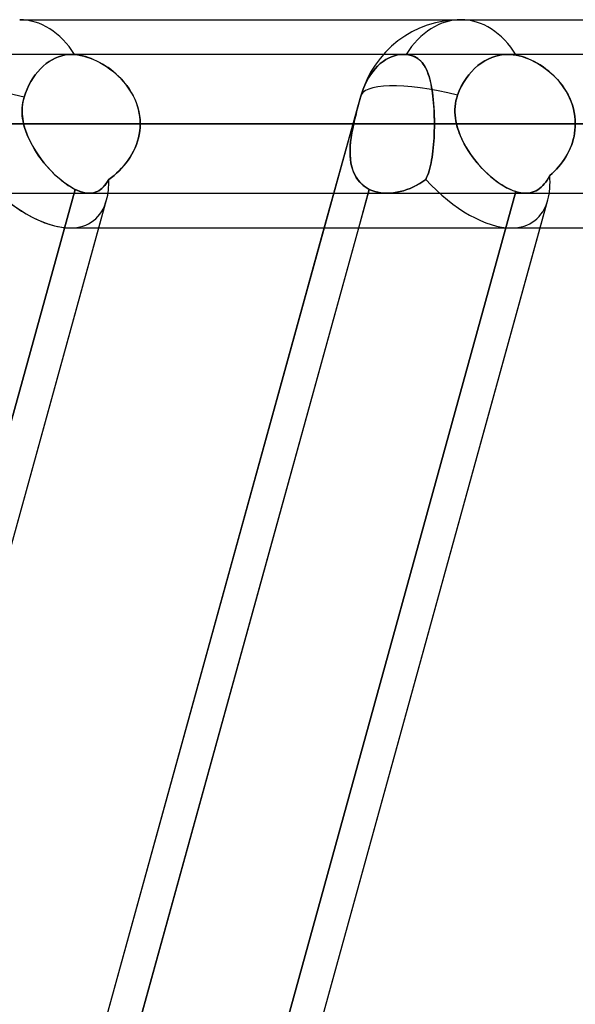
# Model space of a CAD drawing. Header units: millimetres. Extents: x -156 to 156, y -52 to 132.
# Tile 55 of 79: x 36 to 40, y 57 to 64. Entities that reach past the tile are written whole.
import ezdxf

# ---------------------------------------------------------------- set-up
doc = ezdxf.new("R2010")
doc.units = ezdxf.units.MM
doc.layers.add('MAIN-1', color=7, linetype='Continuous')

msp = doc.modelspace()

# ---------------------------------------------------------------- linework, layer by layer
at = {"layer": 'MAIN-1'}
for p, q in [((36.0271, 64), (69.1197, 64)), ((36.0271, 64), (69.1197, 64)), ((39.2091, 64), (69.1197, 64)), ((39.2091, 64), (72.3017, 64)), ((68.6965, 63.75), (-68.6965, 63.75)), ((68.6965, 63.75), (-68.6965, 63.75)), ((63.1787, 63.75), (-63.1787, 63.75)), ((63.1787, 63.75), (-63.1787, 63.75)), ((57.6605, 63.75), (-57.6605, 63.75)), ((57.6605, 63.75), (-57.6605, 63.75)), ((52.1417, 63.75), (-52.1417, 63.75)), ((52.1417, 63.75), (-52.1417, 63.75)), ((46.6221, 63.75), (-46.6221, 63.75)), ((46.6221, 63.75), (-46.6221, 63.75)), ((41.1015, 63.75), (-41.1015, 63.75)), ((41.1015, 63.75), (-41.1015, 63.75)), ((36.2177, 63.6836), (36.2393, 63.699)), ((36.2393, 63.699), (36.2177, 63.6836)), ((36.2393, 63.699), (36.2608, 63.712)), ((36.2608, 63.712), (36.2393, 63.699)), ((36.2608, 63.712), (36.2829, 63.7232)), ((36.2829, 63.7232), (36.2608, 63.712)), ((36.2829, 63.7232), (36.3063, 63.7328)), ((36.3063, 63.7328), (36.2829, 63.7232)), ((36.3063, 63.7328), (36.3306, 63.7404)), ((36.3306, 63.7404), (36.3063, 63.7328)), ((36.3306, 63.7404), (36.3552, 63.7458)), ((36.3552, 63.7458), (36.3306, 63.7404)), ((36.3552, 63.7458), (36.3795, 63.749)), ((36.3795, 63.749), (36.3552, 63.7458)), ((36.3795, 63.749), (36.403, 63.75)), ((36.403, 63.75), (36.3795, 63.749)), ((38.7952, 63.75), (36.4029, 63.75)), ((38.7952, 63.75), (36.4029, 63.75)), ((36.403, 63.75), (36.4063, 63.75)), ((36.4063, 63.75), (36.403, 63.75)), ((36.4063, 63.75), (36.4095, 63.7499)), ((36.4095, 63.7499), (36.4063, 63.75)), ((36.4095, 63.7499), (36.4128, 63.7498)), ((36.4128, 63.7498), (36.4095, 63.7499)), ((36.4128, 63.7498), (36.4161, 63.7497)), ((36.4161, 63.7497), (36.4128, 63.7498)), ((36.4161, 63.7497), (36.4195, 63.7495)), ((36.4195, 63.7495), (36.4161, 63.7497)), ((36.4195, 63.7495), (36.4228, 63.7493)), ((36.4228, 63.7493), (36.4195, 63.7495)), ((36.4228, 63.7493), (36.444, 63.747)), ((36.4414, 63.7474), (36.4228, 63.7493)), ((36.4607, 63.7442), (36.4414, 63.7474)), ((36.444, 63.747), (36.4661, 63.7432)), ((36.4806, 63.7399), (36.4607, 63.7442)), ((36.4661, 63.7432), (36.4887, 63.7378)), ((36.5007, 63.7345), (36.4806, 63.7399)), ((36.4887, 63.7378), (36.5118, 63.7311)), ((36.5212, 63.7279), (36.5007, 63.7345)), ((36.5118, 63.7311), (36.535, 63.7229)), ((36.5417, 63.7204), (36.5212, 63.7279)), ((36.535, 63.7229), (36.5585, 63.7134)), ((36.5624, 63.7118), (36.5417, 63.7204)), ((36.5585, 63.7134), (36.582, 63.7027)), ((36.583, 63.7022), (36.5624, 63.7118)), ((36.582, 63.7027), (36.6055, 63.6906)), ((36.6035, 63.6917), (36.583, 63.7022)), ((38.6471, 63.699), (38.6276, 63.6836)), ((38.6276, 63.6836), (38.6471, 63.699)), ((38.6665, 63.7121), (38.6471, 63.699)), ((38.6471, 63.699), (38.6665, 63.7121)), ((38.6865, 63.7232), (38.6665, 63.7121)), ((38.6665, 63.7121), (38.6865, 63.7232)), ((38.7077, 63.7328), (38.6865, 63.7232)), ((38.6865, 63.7232), (38.7077, 63.7328)), ((38.7297, 63.7405), (38.7077, 63.7328)), ((38.7077, 63.7328), (38.7297, 63.7405)), ((38.752, 63.7458), (38.7297, 63.7405)), ((38.7297, 63.7405), (38.752, 63.7458)), ((38.774, 63.749), (38.752, 63.7458)), ((38.752, 63.7458), (38.774, 63.749)), ((38.7954, 63.75), (38.774, 63.749)), ((38.774, 63.749), (38.7954, 63.75)), ((38.7983, 63.75), (38.7954, 63.75)), ((38.7954, 63.75), (38.7983, 63.75)), ((38.8013, 63.7499), (38.7983, 63.75)), ((38.7983, 63.75), (38.8013, 63.7499)), ((38.8043, 63.7498), (38.8013, 63.7499)), ((38.8013, 63.7499), (38.8043, 63.7498)), ((38.8073, 63.7497), (38.8043, 63.7498)), ((38.8043, 63.7498), (38.8073, 63.7497)), ((38.8103, 63.7495), (38.8073, 63.7497)), ((38.8073, 63.7497), (38.8103, 63.7495)), ((38.8133, 63.7493), (38.8103, 63.7495)), ((38.8103, 63.7495), (38.8133, 63.7493)), ((38.8295, 63.7474), (38.8133, 63.7493)), ((38.8133, 63.7493), (38.8317, 63.747)), ((38.8449, 63.7442), (38.8295, 63.7474)), ((38.8317, 63.747), (38.849, 63.7432)), ((38.8594, 63.7399), (38.8449, 63.7442)), ((38.849, 63.7432), (38.8651, 63.7378)), ((38.873, 63.7345), (38.8594, 63.7399)), ((38.8651, 63.7378), (38.88, 63.7311)), ((38.8857, 63.7279), (38.873, 63.7345)), ((38.88, 63.7311), (38.8938, 63.7229)), ((38.8975, 63.7204), (38.8857, 63.7279)), ((38.8938, 63.7229), (38.9065, 63.7134)), ((38.9085, 63.7118), (38.8975, 63.7204)), ((38.9065, 63.7134), (38.9183, 63.7027)), ((38.9188, 63.7022), (38.9085, 63.7118)), ((38.9183, 63.7027), (38.9292, 63.6906)), ((38.9283, 63.6917), (38.9188, 63.7022)), ((39.3555, 63.6875), (39.3807, 63.7035)), ((39.3807, 63.7035), (39.3555, 63.6875)), ((39.3807, 63.7035), (39.4056, 63.7168)), ((39.4056, 63.7168), (39.3807, 63.7035)), ((39.4056, 63.7168), (39.432, 63.7281)), ((39.432, 63.7281), (39.4056, 63.7168)), ((39.432, 63.7281), (39.4598, 63.7374)), ((39.4598, 63.7374), (39.432, 63.7281)), ((39.4598, 63.7374), (39.4883, 63.7442)), ((39.4883, 63.7442), (39.4598, 63.7374)), ((39.4883, 63.7442), (39.5167, 63.7484)), ((39.5167, 63.7484), (39.4883, 63.7442)), ((39.5167, 63.7484), (39.5442, 63.75)), ((39.5442, 63.75), (39.5167, 63.7484)), ((39.5442, 63.75), (39.5545, 63.7499)), ((39.5545, 63.7499), (39.5442, 63.75)), ((53.2, 63.75), (39.5486, 63.75)), ((53.2, 63.75), (39.5486, 63.75)), ((39.5545, 63.7499), (39.5648, 63.7496)), ((39.5648, 63.7496), (39.5545, 63.7499)), ((39.5648, 63.7496), (39.5754, 63.7489)), ((39.5754, 63.7488), (39.5648, 63.7496)), ((39.5754, 63.7489), (39.5861, 63.7478)), ((39.5861, 63.7477), (39.5754, 63.7488)), ((39.5861, 63.7478), (39.597, 63.7463)), ((39.597, 63.7463), (39.5861, 63.7477)), ((39.597, 63.7463), (39.6078, 63.7444)), ((39.6078, 63.7444), (39.597, 63.7463)), ((39.6078, 63.7444), (39.6293, 63.7397)), ((39.6287, 63.7399), (39.6078, 63.7444)), ((39.65, 63.734), (39.6287, 63.7399)), ((39.6293, 63.7397), (39.6511, 63.7337)), ((39.6715, 63.7269), (39.65, 63.734)), ((39.6511, 63.7337), (39.6732, 63.7263)), ((39.6932, 63.7186), (39.6715, 63.7269)), ((39.6732, 63.7263), (39.6955, 63.7176)), ((39.7149, 63.7091), (39.6932, 63.7186)), ((39.6955, 63.7176), (39.7179, 63.7077)), ((39.7366, 63.6985), (39.7149, 63.7091)), ((39.7179, 63.7077), (39.7402, 63.6966)), ((39.7582, 63.6867), (39.7366, 63.6985)), ((36.1572, 63.6254), (36.1761, 63.6463)), ((36.1761, 63.6463), (36.1572, 63.6254)), ((36.1761, 63.6463), (36.1964, 63.6659)), ((36.1964, 63.6659), (36.1761, 63.6463)), ((36.1964, 63.6659), (36.2177, 63.6836)), ((36.2177, 63.6836), (36.1964, 63.6659)), ((36.6238, 63.6803), (36.6035, 63.6917)), ((36.6055, 63.6906), (36.6289, 63.6773)), ((36.6441, 63.6679), (36.6238, 63.6803)), ((36.6289, 63.6773), (36.6522, 63.6626)), ((36.6641, 63.6545), (36.6441, 63.6679)), ((36.6522, 63.6626), (36.6752, 63.6466)), ((36.6839, 63.6402), (36.6641, 63.6545)), ((36.6752, 63.6466), (36.6978, 63.6294)), ((36.7034, 63.6249), (36.6839, 63.6402)), ((36.6978, 63.6294), (36.7198, 63.611)), ((38.5901, 63.6464), (38.573, 63.6254)), ((38.573, 63.6254), (38.5901, 63.6464)), ((38.6084, 63.6659), (38.5901, 63.6464)), ((38.5901, 63.6464), (38.6084, 63.6659)), ((38.6276, 63.6836), (38.6084, 63.6659)), ((38.6084, 63.6659), (38.6276, 63.6836)), ((38.9371, 63.6803), (38.9283, 63.6917)), ((38.9292, 63.6906), (38.9392, 63.6773)), ((38.9453, 63.6679), (38.9371, 63.6803)), ((38.9392, 63.6773), (38.9485, 63.6626)), ((38.953, 63.6545), (38.9453, 63.6679)), ((38.9485, 63.6626), (38.957, 63.6466)), ((38.9601, 63.6402), (38.953, 63.6545)), ((38.957, 63.6466), (38.9649, 63.6294)), ((38.9668, 63.6249), (38.9601, 63.6402)), ((38.9649, 63.6294), (38.9721, 63.611)), ((39.2849, 63.6253), (39.307, 63.648)), ((39.307, 63.648), (39.2849, 63.6253)), ((39.307, 63.648), (39.3307, 63.6689)), ((39.3307, 63.6689), (39.307, 63.648)), ((39.3307, 63.6689), (39.3555, 63.6875)), ((39.3555, 63.6875), (39.3307, 63.6689)), ((39.7402, 63.6966), (39.7624, 63.6843)), ((39.7797, 63.6739), (39.7582, 63.6867)), ((39.7624, 63.6843), (39.7843, 63.6709)), ((39.801, 63.6598), (39.7797, 63.6739)), ((39.7843, 63.6709), (39.8058, 63.6565)), ((39.822, 63.6447), (39.801, 63.6598)), ((39.8058, 63.6565), (39.8269, 63.6409)), ((39.8426, 63.6284), (39.822, 63.6447)), ((39.8269, 63.6409), (39.8474, 63.6243)), ((39.8627, 63.611), (39.8426, 63.6284)), ((36.1081, 63.5552), (36.1237, 63.5806)), ((36.1237, 63.5806), (36.1081, 63.5552)), ((36.1237, 63.5806), (36.1399, 63.6037)), ((36.1399, 63.6037), (36.1237, 63.5806)), ((36.1399, 63.6037), (36.1572, 63.6254)), ((36.1572, 63.6254), (36.1399, 63.6037)), ((36.7224, 63.6087), (36.7034, 63.6249)), ((36.7198, 63.611), (36.7411, 63.5913)), ((36.7408, 63.5916), (36.7224, 63.6087)), ((36.7587, 63.5736), (36.7408, 63.5916)), ((36.7411, 63.5913), (36.7616, 63.5705)), ((36.7759, 63.5546), (36.7587, 63.5736)), ((36.7616, 63.5705), (36.781, 63.5486)), ((38.5288, 63.5552), (38.5156, 63.528)), ((38.5156, 63.528), (38.5288, 63.5552)), ((38.5429, 63.5806), (38.5288, 63.5552)), ((38.5288, 63.5552), (38.5429, 63.5806)), ((38.5574, 63.6037), (38.5429, 63.5806)), ((38.5429, 63.5806), (38.5574, 63.6037)), ((38.573, 63.6254), (38.5574, 63.6037)), ((38.5574, 63.6037), (38.573, 63.6254)), ((38.9729, 63.6087), (38.9668, 63.6249)), ((38.9721, 63.611), (38.9787, 63.5913)), ((38.9786, 63.5916), (38.9729, 63.6087)), ((38.9838, 63.5736), (38.9786, 63.5916)), ((38.9787, 63.5913), (38.9847, 63.5705)), ((38.9887, 63.5546), (38.9838, 63.5736)), ((38.9847, 63.5705), (38.9901, 63.5486)), ((39.2283, 63.5485), (39.2462, 63.5765)), ((39.2462, 63.5765), (39.2283, 63.5485)), ((39.2462, 63.5765), (39.2649, 63.6019)), ((39.2649, 63.6019), (39.2462, 63.5765)), ((39.2649, 63.6019), (39.2849, 63.6253)), ((39.2849, 63.6253), (39.2649, 63.6019)), ((39.8474, 63.6243), (39.8673, 63.6068)), ((39.8822, 63.5925), (39.8627, 63.611)), ((39.8673, 63.6068), (39.8864, 63.5883)), ((39.901, 63.573), (39.8822, 63.5925)), ((39.8864, 63.5883), (39.9048, 63.5689)), ((39.919, 63.5524), (39.901, 63.573)), ((39.9048, 63.5689), (39.9222, 63.5485)), ((36.0686, 63.4703), (36.0802, 63.4994)), ((36.0802, 63.4994), (36.0686, 63.4703)), ((36.0802, 63.4994), (36.0934, 63.5279)), ((36.0934, 63.5279), (36.0802, 63.4994)), ((36.0934, 63.5279), (36.1081, 63.5552)), ((36.1081, 63.5552), (36.0934, 63.5279)), ((36.7922, 63.5349), (36.7759, 63.5546)), ((36.781, 63.5486), (36.7994, 63.5256)), ((36.8077, 63.5144), (36.7922, 63.5349)), ((36.7994, 63.5256), (36.8165, 63.5016)), ((36.8221, 63.4931), (36.8077, 63.5144)), ((36.8165, 63.5016), (36.8322, 63.4766)), ((36.8355, 63.4711), (36.8221, 63.4931)), ((38.5038, 63.4994), (38.4934, 63.4703)), ((38.4934, 63.4703), (38.5038, 63.4994)), ((38.5156, 63.528), (38.5038, 63.4994)), ((38.5038, 63.4994), (38.5156, 63.528)), ((38.9931, 63.5349), (38.9887, 63.5546)), ((38.9901, 63.5486), (38.995, 63.5256)), ((38.9971, 63.5144), (38.9931, 63.5349)), ((38.995, 63.5256), (38.9993, 63.5016)), ((39.0007, 63.4931), (38.9971, 63.5144)), ((38.9993, 63.5016), (39.0032, 63.4766)), ((39.0039, 63.4711), (39.0007, 63.4931)), ((39.1846, 63.4559), (39.1971, 63.4874)), ((39.1971, 63.4874), (39.1846, 63.4559)), ((39.1971, 63.4874), (39.2117, 63.5186)), ((39.2117, 63.5186), (39.1971, 63.4874)), ((39.2117, 63.5186), (39.2283, 63.5485)), ((39.2283, 63.5485), (39.2117, 63.5186)), ((39.936, 63.531), (39.919, 63.5524)), ((39.9222, 63.5485), (39.9387, 63.5273)), ((39.9519, 63.5086), (39.936, 63.531)), ((39.9387, 63.5273), (39.9541, 63.5052)), ((39.9666, 63.4855), (39.9519, 63.5086)), ((39.9541, 63.5052), (39.9684, 63.4824)), ((39.9801, 63.4615), (39.9666, 63.4855)), ((27.976, 25.3988), (38.4861, 63.4497)), ((36.0497, 63.4039), (36.0537, 63.4227)), ((36.0541, 63.4246), (36.0503, 63.4075)), ((36.0537, 63.4227), (36.0588, 63.4413)), ((36.0588, 63.4413), (36.0541, 63.4246)), ((36.0588, 63.4413), (36.0686, 63.4703)), ((36.0686, 63.4703), (36.0588, 63.4413)), ((36.8322, 63.4766), (36.8465, 63.4507)), ((36.8477, 63.4484), (36.8355, 63.4711)), ((36.8465, 63.4507), (36.8592, 63.4238)), ((36.8587, 63.4251), (36.8477, 63.4484)), ((36.8684, 63.4011), (36.8587, 63.4251)), ((36.8592, 63.4238), (36.8702, 63.3962)), ((38.2238, 62.5), (38.4861, 63.4497)), ((38.4743, 63.4039), (38.4794, 63.4227)), ((38.4799, 63.4246), (38.4753, 63.4075)), ((38.4794, 63.4227), (38.4846, 63.4413)), ((38.4846, 63.4413), (38.4799, 63.4246)), ((38.4934, 63.4703), (38.4846, 63.4413)), ((38.4846, 63.4413), (38.4934, 63.4703)), ((39.0032, 63.4766), (39.0065, 63.4507)), ((39.0068, 63.4484), (39.0039, 63.4711)), ((39.0065, 63.4507), (39.0094, 63.4238)), ((39.0093, 63.4251), (39.0068, 63.4484)), ((39.0115, 63.4011), (39.0093, 63.4251)), ((39.0094, 63.4238), (39.0119, 63.3962)), ((39.173, 63.416), (39.169, 63.3954)), ((39.169, 63.3952), (39.1729, 63.4157)), ((39.1729, 63.4157), (39.1781, 63.4359)), ((39.1781, 63.4361), (39.173, 63.416)), ((39.1781, 63.4359), (39.1846, 63.4559)), ((39.1846, 63.4559), (39.1781, 63.4361)), ((39.9684, 63.4824), (39.9815, 63.4587)), ((39.9922, 63.4368), (39.9801, 63.4615)), ((39.9815, 63.4587), (39.9934, 63.4343)), ((40.003, 63.4114), (39.9922, 63.4368)), ((39.9934, 63.4343), (40.0038, 63.4093)), ((36.0442, 63.3464), (36.045, 63.3657)), ((36.0446, 63.327), (36.0442, 63.3464)), ((36.0444, 63.3551), (36.0443, 63.3375)), ((36.0455, 63.3726), (36.0444, 63.3551)), ((36.045, 63.3657), (36.0468, 63.3849)), ((36.0474, 63.3901), (36.0455, 63.3726)), ((36.0468, 63.3849), (36.0497, 63.4039)), ((36.0503, 63.4075), (36.0474, 63.3901)), ((36.8768, 63.3767), (36.8684, 63.4011)), ((36.8702, 63.3962), (36.8794, 63.3679)), ((36.8837, 63.3519), (36.8768, 63.3767)), ((36.8794, 63.3679), (36.8867, 63.3389)), ((36.8891, 63.3268), (36.8837, 63.3519)), ((38.454, 63.327), (38.459, 63.3464)), ((38.4612, 63.3551), (38.4566, 63.3375)), ((38.459, 63.3464), (38.464, 63.3657)), ((38.4659, 63.3726), (38.4612, 63.3551)), ((38.464, 63.3657), (38.4691, 63.3849)), ((38.4706, 63.3901), (38.4659, 63.3726)), ((38.4691, 63.3849), (38.4743, 63.4039)), ((38.4753, 63.4075), (38.4706, 63.3901)), ((39.0133, 63.3767), (39.0115, 63.4011)), ((39.0119, 63.3962), (39.0139, 63.3679)), ((39.0148, 63.3519), (39.0133, 63.3767)), ((39.0139, 63.3679), (39.0155, 63.3389)), ((39.016, 63.3268), (39.0148, 63.3519)), ((39.1651, 63.333), (39.1652, 63.3539)), ((39.1652, 63.3538), (39.1651, 63.3329)), ((39.1652, 63.3539), (39.1665, 63.3746)), ((39.1665, 63.3746), (39.1652, 63.3538)), ((39.169, 63.3954), (39.1665, 63.3746)), ((39.1665, 63.3746), (39.169, 63.3952)), ((40.0122, 63.3854), (40.003, 63.4114)), ((40.0038, 63.4093), (40.0127, 63.3837)), ((40.0198, 63.3589), (40.0122, 63.3854)), ((40.0127, 63.3837), (40.0202, 63.3576)), ((40.0258, 63.3321), (40.0198, 63.3589)), ((40.0202, 63.3576), (40.026, 63.331)), ((36.0443, 63.3375), (36.045, 63.32)), ((36.0459, 63.3077), (36.0446, 63.327)), ((36.045, 63.32), (36.0465, 63.3024)), ((36.0483, 63.2884), (36.0459, 63.3077)), ((36.0465, 63.3024), (36.0488, 63.2849)), ((36.0515, 63.2691), (36.0483, 63.2884)), ((36.0488, 63.2849), (36.0518, 63.2674)), ((36.8867, 63.3389), (36.8919, 63.3095)), ((36.893, 63.3014), (36.8891, 63.3268)), ((36.8919, 63.3095), (36.8951, 63.2799)), ((36.8954, 63.2758), (36.893, 63.3014)), ((36.8951, 63.2799), (36.8962, 63.25)), ((36.8962, 63.25), (36.8954, 63.2758)), ((38.4435, 63.2849), (38.4394, 63.2674)), ((38.4398, 63.2691), (38.4444, 63.2884)), ((38.4478, 63.3024), (38.4435, 63.2849)), ((38.4444, 63.2884), (38.4491, 63.3077)), ((38.4522, 63.32), (38.4478, 63.3024)), ((38.4491, 63.3077), (38.454, 63.327)), ((38.4566, 63.3375), (38.4522, 63.32)), ((39.0155, 63.3389), (39.0166, 63.3095)), ((39.0168, 63.3014), (39.016, 63.3268)), ((39.0166, 63.3095), (39.0173, 63.2799)), ((39.0173, 63.2758), (39.0168, 63.3014)), ((39.0173, 63.2799), (39.0175, 63.25)), ((39.0175, 63.25), (39.0173, 63.2758)), ((39.1662, 63.3121), (39.1651, 63.333)), ((39.1651, 63.3329), (39.1662, 63.3121)), ((39.1685, 63.2913), (39.1662, 63.3121)), ((39.1662, 63.3121), (39.1685, 63.2913)), ((39.1719, 63.2706), (39.1685, 63.2913)), ((39.1685, 63.2913), (39.1718, 63.2706)), ((40.0302, 63.305), (40.0258, 63.3321)), ((40.026, 63.331), (40.0303, 63.3042)), ((40.0328, 63.2776), (40.0302, 63.305)), ((40.0303, 63.3042), (40.0328, 63.2772)), ((40.0337, 63.25), (40.0328, 63.2776)), ((40.0328, 63.2772), (40.0337, 63.25)), ((-69.0087, 63.25), (69.0087, 63.25)), ((69.0087, 63.25), (-69.0087, 63.25)), ((68.2038, 63.25), (-68.2038, 63.25)), ((-68.2038, 63.25), (68.2038, 63.25)), ((-63.3931, 63.25), (63.3931, 63.25)), ((63.3931, 63.25), (-63.3931, 63.25)), ((62.6857, 63.25), (-62.6857, 63.25)), ((-62.6857, 63.25), (62.6857, 63.25)), ((-57.8746, 63.25), (57.8746, 63.25)), ((57.8746, 63.25), (-57.8746, 63.25)), ((57.167, 63.25), (-57.167, 63.25)), ((-57.167, 63.25), (57.167, 63.25)), ((-52.3553, 63.25), (52.3553, 63.25)), ((52.3553, 63.25), (-52.3553, 63.25)), ((51.6477, 63.25), (-51.6477, 63.25)), ((-51.6477, 63.25), (51.6477, 63.25)), ((-46.8352, 63.25), (46.8352, 63.25)), ((46.8352, 63.25), (-46.8352, 63.25)), ((46.1275, 63.25), (-46.1275, 63.25)), ((-46.1275, 63.25), (46.1275, 63.25)), ((-41.314, 63.25), (41.314, 63.25)), ((41.314, 63.25), (-41.314, 63.25)), ((40.606, 63.25), (-40.606, 63.25)), ((-40.606, 63.25), (40.606, 63.25)), ((40.606, 63.25), (35.791, 63.25)), ((35.791, 63.25), (40.606, 63.25)), ((36.0556, 63.25), (36.0515, 63.2691)), ((36.0518, 63.2674), (36.0556, 63.25)), ((38.4355, 63.25), (36.0556, 63.25)), ((36.0556, 63.25), (38.4355, 63.25)), ((36.0556, 63.25), (36.0646, 63.217)), ((36.0627, 63.2232), (36.0556, 63.25)), ((36.0713, 63.1967), (36.0627, 63.2232)), ((36.0646, 63.217), (36.0759, 63.1841)), ((36.893, 63.199), (36.8954, 63.2244)), ((36.8954, 63.2245), (36.8931, 63.1992)), ((36.8962, 63.25), (36.8954, 63.2245)), ((36.8954, 63.2244), (36.8962, 63.25)), ((36.8962, 63.25), (39.0175, 63.25)), ((39.0175, 63.25), (36.8962, 63.25)), ((36.8962, 63.25), (41.7061, 63.25)), ((41.7061, 63.25), (36.8962, 63.25)), ((38.4285, 63.217), (38.4224, 63.1841)), ((38.4246, 63.1967), (38.4298, 63.2232)), ((38.4355, 63.25), (38.4285, 63.217)), ((38.4298, 63.2232), (38.4355, 63.25)), ((38.4355, 63.25), (38.4398, 63.2691)), ((38.4394, 63.2674), (38.4355, 63.25)), ((39.0173, 63.2245), (39.0168, 63.1992)), ((39.0168, 63.199), (39.0173, 63.2244)), ((39.0173, 63.2244), (39.0175, 63.25)), ((39.0175, 63.25), (39.0173, 63.2245)), ((43.8275, 63.25), (39.0175, 63.25)), ((39.0175, 63.25), (43.8275, 63.25)), ((39.1718, 63.2706), (39.1762, 63.25)), ((39.1762, 63.25), (39.1719, 63.2706)), ((52.7, 63.25), (39.1762, 63.25)), ((39.1762, 63.25), (52.7, 63.25)), ((39.1762, 63.25), (39.1837, 63.2219)), ((39.1827, 63.2253), (39.1762, 63.25)), ((39.1905, 63.2008), (39.1827, 63.2253)), ((39.1837, 63.2219), (39.1929, 63.1939)), ((39.1995, 63.1767), (39.1905, 63.2008)), ((40.0313, 63.2046), (40.0283, 63.1821)), ((40.0283, 63.182), (40.0313, 63.2046)), ((40.0331, 63.2272), (40.0313, 63.2046)), ((40.0313, 63.2046), (40.0331, 63.2272)), ((40.0337, 63.25), (40.0331, 63.2272)), ((40.0331, 63.2272), (40.0337, 63.25)), ((36.0812, 63.1706), (36.0713, 63.1967)), ((36.0759, 63.1841), (36.0894, 63.1514)), ((36.0924, 63.1447), (36.0812, 63.1706)), ((36.0894, 63.1514), (36.1048, 63.1191)), ((36.1049, 63.1189), (36.0924, 63.1447)), ((36.877, 63.124), (36.8838, 63.1487)), ((36.884, 63.1493), (36.8773, 63.1249)), ((36.8838, 63.1487), (36.8892, 63.1737)), ((36.8893, 63.1741), (36.884, 63.1493)), ((36.8892, 63.1737), (36.893, 63.199)), ((36.8931, 63.1992), (36.8893, 63.1741)), ((38.4172, 63.1514), (38.4132, 63.1191)), ((38.4132, 63.1189), (38.4163, 63.1447)), ((38.4163, 63.1447), (38.4201, 63.1706)), ((38.4224, 63.1841), (38.4172, 63.1514)), ((38.4201, 63.1706), (38.4246, 63.1967)), ((39.0134, 63.124), (39.0149, 63.1487)), ((39.0149, 63.1493), (39.0135, 63.1249)), ((39.016, 63.1741), (39.0149, 63.1493)), ((39.0149, 63.1487), (39.016, 63.1737)), ((39.0168, 63.1992), (39.016, 63.1741)), ((39.016, 63.1737), (39.0168, 63.199)), ((39.1929, 63.1939), (39.2038, 63.1661)), ((39.2095, 63.1529), (39.1995, 63.1767)), ((39.2038, 63.1661), (39.2162, 63.1384)), ((39.2206, 63.1291), (39.2095, 63.1529)), ((39.2162, 63.1384), (39.2299, 63.111)), ((40.019, 63.1378), (40.0126, 63.116)), ((40.0126, 63.1157), (40.0189, 63.1375)), ((40.0189, 63.1375), (40.0242, 63.1597)), ((40.0242, 63.1598), (40.019, 63.1378)), ((40.0283, 63.1821), (40.0242, 63.1598)), ((40.0242, 63.1597), (40.0283, 63.182)), ((36.1048, 63.1191), (36.122, 63.0872)), ((36.1185, 63.0932), (36.1049, 63.1189)), ((36.1333, 63.0678), (36.1185, 63.0932)), ((36.122, 63.0872), (36.1407, 63.0559)), ((36.1491, 63.0427), (36.1333, 63.0678)), ((36.8485, 63.0532), (36.8593, 63.0763)), ((36.8596, 63.077), (36.8489, 63.0539)), ((36.8593, 63.0763), (36.8688, 63.0999)), ((36.8691, 63.1007), (36.8596, 63.077)), ((36.8688, 63.0999), (36.877, 63.124)), ((36.8773, 63.1249), (36.8691, 63.1007)), ((38.4105, 63.0872), (38.4093, 63.0559)), ((38.4093, 63.0427), (38.4096, 63.0678)), ((38.4096, 63.0678), (38.4109, 63.0932)), ((38.4132, 63.1191), (38.4105, 63.0872)), ((38.4109, 63.0932), (38.4132, 63.1189)), ((39.007, 63.0532), (39.0095, 63.0763)), ((39.0095, 63.077), (39.0071, 63.0539)), ((39.0117, 63.1007), (39.0095, 63.077)), ((39.0095, 63.0763), (39.0116, 63.0999)), ((39.0116, 63.0999), (39.0134, 63.124)), ((39.0135, 63.1249), (39.0117, 63.1007)), ((39.2329, 63.1055), (39.2206, 63.1291)), ((39.2299, 63.111), (39.245, 63.0839)), ((39.2461, 63.082), (39.2329, 63.1055)), ((39.245, 63.0839), (39.2613, 63.0573)), ((39.2603, 63.0588), (39.2461, 63.082)), ((39.2755, 63.0358), (39.2603, 63.0588)), ((39.9872, 63.0525), (39.9967, 63.0732)), ((39.9967, 63.0733), (39.9873, 63.0527)), ((40.0052, 63.0945), (39.9967, 63.0733)), ((39.9967, 63.0732), (40.0051, 63.0943)), ((40.0051, 63.0943), (40.0126, 63.1157)), ((40.0126, 63.116), (40.0052, 63.0945)), ((36.1407, 63.0559), (36.1608, 63.0253)), ((36.1659, 63.018), (36.1491, 63.0427)), ((36.1608, 63.0253), (36.1821, 62.9956)), ((36.1836, 62.9937), (36.1659, 63.018)), ((36.1821, 62.9956), (36.2045, 62.967)), ((36.2021, 62.97), (36.1836, 62.9937)), ((36.7944, 62.9678), (36.8094, 62.9881)), ((36.8097, 62.9886), (36.7946, 62.9682)), ((36.8094, 62.9881), (36.8235, 63.0091)), ((36.8238, 63.0097), (36.8097, 62.9886)), ((36.8235, 63.0091), (36.8365, 63.0308)), ((36.8369, 63.0314), (36.8238, 63.0097)), ((36.8365, 63.0308), (36.8485, 63.0532)), ((36.8489, 63.0539), (36.8369, 63.0314)), ((38.4093, 63.0559), (38.4098, 63.0253)), ((38.4101, 63.018), (38.4093, 63.0427)), ((38.4098, 63.0253), (38.4119, 62.9956)), ((38.4121, 62.9937), (38.4101, 63.018)), ((38.4119, 62.9956), (38.416, 62.9669)), ((38.4154, 62.97), (38.4121, 62.9937)), ((38.9936, 62.9678), (38.9975, 62.9881)), ((38.9976, 62.9886), (38.9937, 62.9682)), ((38.9975, 62.9881), (39.001, 63.0091)), ((39.0011, 63.0097), (38.9976, 62.9886)), ((39.001, 63.0091), (39.0042, 63.0308)), ((39.0043, 63.0314), (39.0011, 63.0097)), ((39.0042, 63.0308), (39.007, 63.0532)), ((39.0071, 63.0539), (39.0043, 63.0314)), ((39.2613, 63.0573), (39.2787, 63.0312)), ((39.2915, 63.0132), (39.2755, 63.0358)), ((39.2787, 63.0312), (39.2971, 63.0056)), ((39.3083, 62.9909), (39.2915, 63.0132)), ((39.2971, 63.0056), (39.3163, 62.9808)), ((39.3259, 62.9692), (39.3083, 62.9909)), ((39.9534, 62.9937), (39.9405, 62.9752)), ((39.9405, 62.9752), (39.9534, 62.9937)), ((39.9656, 63.0128), (39.9534, 62.9937)), ((39.9534, 62.9937), (39.9655, 63.0128)), ((39.9655, 63.0128), (39.9768, 63.0324)), ((39.9769, 63.0325), (39.9656, 63.0128)), ((39.9768, 63.0324), (39.9872, 63.0525)), ((39.9873, 63.0527), (39.9769, 63.0325)), ((36.2212, 62.947), (36.2021, 62.97)), ((36.2045, 62.967), (36.2278, 62.9394)), ((36.2408, 62.9249), (36.2212, 62.947)), ((36.2278, 62.9394), (36.2519, 62.913)), ((36.2609, 62.9037), (36.2408, 62.9249)), ((36.7618, 62.9297), (36.7443, 62.9117)), ((36.7443, 62.9117), (36.7617, 62.9296)), ((36.7617, 62.9296), (36.7785, 62.9483)), ((36.7786, 62.9485), (36.7618, 62.9297)), ((36.7785, 62.9483), (36.7944, 62.9678)), ((36.7946, 62.9682), (36.7786, 62.9485)), ((38.4201, 62.947), (38.4154, 62.97)), ((38.416, 62.9669), (38.422, 62.9394)), ((38.4262, 62.9249), (38.4201, 62.947)), ((38.422, 62.9394), (38.4301, 62.913)), ((38.4337, 62.9037), (38.4262, 62.9249)), ((38.9847, 62.9297), (38.9796, 62.9117)), ((38.9796, 62.9117), (38.9847, 62.9296)), ((38.9894, 62.9485), (38.9847, 62.9297)), ((38.9847, 62.9296), (38.9894, 62.9483)), ((38.9937, 62.9682), (38.9894, 62.9485)), ((38.9894, 62.9483), (38.9936, 62.9678)), ((39.3163, 62.9808), (39.3364, 62.9567)), ((39.3441, 62.948), (39.3259, 62.9692)), ((39.3364, 62.9567), (39.3572, 62.9335)), ((39.3628, 62.9275), (39.3441, 62.948)), ((39.3572, 62.9335), (39.3787, 62.9111)), ((39.382, 62.9078), (39.3628, 62.9275)), ((39.8974, 62.9231), (39.8818, 62.9071)), ((39.882, 62.9073), (39.8976, 62.9233)), ((39.9124, 62.9398), (39.8974, 62.9231)), ((39.8976, 62.9233), (39.9126, 62.94)), ((39.9268, 62.9572), (39.9124, 62.9398)), ((39.9126, 62.94), (39.9269, 62.9573)), ((39.9405, 62.9752), (39.9268, 62.9572)), ((39.9269, 62.9573), (39.9405, 62.9752)), ((36.2519, 62.913), (36.2765, 62.8882)), ((36.2814, 62.8834), (36.2609, 62.9037)), ((36.2765, 62.8882), (36.3014, 62.8649)), ((36.3022, 62.8642), (36.2814, 62.8834)), ((36.3014, 62.8649), (36.3266, 62.8433)), ((36.3232, 62.8462), (36.3022, 62.8642)), ((36.3442, 62.8295), (36.3232, 62.8462)), ((36.6689, 62.8488), (36.6601, 62.8336)), ((36.6601, 62.8336), (36.6689, 62.8488)), ((36.6884, 62.8632), (36.6689, 62.8488)), ((36.6689, 62.8488), (36.6884, 62.8632)), ((36.7075, 62.8785), (36.6884, 62.8632)), ((36.6884, 62.8632), (36.7075, 62.8785)), ((36.7261, 62.8946), (36.7075, 62.8785)), ((36.7075, 62.8785), (36.7262, 62.8946)), ((36.7443, 62.9117), (36.7261, 62.8946)), ((36.7262, 62.8946), (36.7443, 62.9117)), ((38.4301, 62.913), (38.4404, 62.8882)), ((38.4427, 62.8834), (38.4337, 62.9037)), ((38.4404, 62.8882), (38.4528, 62.8649)), ((38.4532, 62.8642), (38.4427, 62.8834)), ((38.4528, 62.8649), (38.4675, 62.8433)), ((38.4653, 62.8462), (38.4532, 62.8642)), ((38.479, 62.8295), (38.4653, 62.8462)), ((38.9334, 62.8336), (38.9547, 62.8488)), ((38.9547, 62.8488), (38.9334, 62.8336)), ((38.9547, 62.8488), (38.9617, 62.8632)), ((38.9617, 62.8632), (38.9547, 62.8488)), ((38.9617, 62.8632), (38.9681, 62.8785)), ((38.9681, 62.8785), (38.9617, 62.8632)), ((38.9681, 62.8785), (38.9741, 62.8946)), ((38.9741, 62.8946), (38.9681, 62.8785)), ((38.9741, 62.8946), (38.9796, 62.9117)), ((38.9796, 62.9117), (38.9741, 62.8946)), ((39.3787, 62.9111), (39.4007, 62.8899)), ((39.4017, 62.8889), (39.382, 62.9078)), ((39.4007, 62.8899), (39.423, 62.8697)), ((39.4217, 62.8708), (39.4017, 62.8889)), ((39.4421, 62.8537), (39.4217, 62.8708)), ((39.423, 62.8697), (39.4457, 62.8508)), ((39.4627, 62.8377), (39.4421, 62.8537)), ((39.4457, 62.8508), (39.4686, 62.8333)), ((39.84, 62.8605), (39.8304, 62.8448)), ((39.8304, 62.8448), (39.84, 62.8605)), ((39.8493, 62.8772), (39.84, 62.8605)), ((39.84, 62.8605), (39.8493, 62.8772)), ((39.8493, 62.8772), (39.8659, 62.8919)), ((39.8658, 62.8918), (39.8493, 62.8772)), ((39.8818, 62.9071), (39.8658, 62.8918)), ((39.8659, 62.8919), (39.882, 62.9073)), ((33.1482, 50.9074), (36.4269, 62.7774)), ((36.4269, 62.7774), (33.1482, 50.9074)), ((38.5482, 62.7774), (35.2696, 50.9074)), ((36.3266, 62.8433), (36.352, 62.8236)), ((36.3651, 62.8142), (36.3442, 62.8295)), ((36.352, 62.8236), (36.3774, 62.8059)), ((36.3859, 62.8004), (36.3651, 62.8142)), ((36.3774, 62.8059), (36.4024, 62.7905)), ((36.4065, 62.7881), (36.3859, 62.8004)), ((36.4024, 62.7905), (36.4269, 62.7774)), ((36.4269, 62.7774), (36.4065, 62.7881)), ((36.4454, 62.769), (36.4269, 62.7774)), ((36.4269, 62.7774), (36.4452, 62.7691)), ((36.6093, 62.7758), (36.5976, 62.768)), ((36.5976, 62.768), (36.6094, 62.7758)), ((36.6205, 62.7848), (36.6093, 62.7758)), ((36.6094, 62.7758), (36.6205, 62.7848)), ((36.6205, 62.7848), (36.6311, 62.7952)), ((36.6311, 62.7951), (36.6205, 62.7848)), ((36.6311, 62.7952), (36.6412, 62.8068)), ((36.6412, 62.8067), (36.6311, 62.7951)), ((36.6508, 62.8196), (36.6412, 62.8067)), ((36.6412, 62.8068), (36.6509, 62.8196)), ((36.6601, 62.8336), (36.6508, 62.8196)), ((36.6509, 62.8196), (36.6601, 62.8336)), ((38.4675, 62.8433), (38.4844, 62.8236)), ((38.4716, 62.5), (38.5482, 62.7774)), ((38.4941, 62.8142), (38.479, 62.8295)), ((38.4844, 62.8236), (38.5036, 62.8059)), ((38.5107, 62.8004), (38.4941, 62.8142)), ((38.5036, 62.8059), (38.525, 62.7905)), ((38.5287, 62.7881), (38.5107, 62.8004)), ((38.525, 62.7905), (38.5482, 62.7774)), ((38.5482, 62.7774), (38.5287, 62.7881)), ((38.5482, 62.7774), (38.5673, 62.7691)), ((38.5674, 62.769), (38.5482, 62.7774)), ((38.7946, 62.768), (38.8185, 62.7758)), ((38.8185, 62.7758), (38.7946, 62.768)), ((38.8185, 62.7758), (38.8423, 62.7848)), ((38.8422, 62.7848), (38.8185, 62.7758)), ((38.8656, 62.7951), (38.8422, 62.7848)), ((38.8423, 62.7848), (38.8657, 62.7952)), ((38.8887, 62.8067), (38.8656, 62.7951)), ((38.8657, 62.7952), (38.8888, 62.8068)), ((38.9113, 62.8196), (38.8887, 62.8067)), ((38.8888, 62.8068), (38.9113, 62.8196)), ((38.9113, 62.8196), (38.9334, 62.8336)), ((38.9334, 62.8336), (38.9113, 62.8196)), ((39.4832, 62.8228), (39.4627, 62.8377)), ((39.4686, 62.8333), (39.4917, 62.8171)), ((39.5038, 62.8092), (39.4832, 62.8228)), ((39.4917, 62.8171), (39.5149, 62.8024)), ((39.5243, 62.7969), (39.5038, 62.8092)), ((39.5149, 62.8024), (39.5378, 62.7895)), ((39.5448, 62.7858), (39.5243, 62.7969)), ((39.5378, 62.7895), (39.5604, 62.7783)), ((39.5651, 62.7762), (39.5448, 62.7858)), ((39.5604, 62.7783), (39.5827, 62.7689)), ((39.585, 62.768), (39.5651, 62.7762)), ((39.7632, 62.7749), (39.7757, 62.7836)), ((39.7757, 62.7835), (39.7632, 62.7748)), ((39.7757, 62.7836), (39.7877, 62.7935)), ((39.7876, 62.7934), (39.7757, 62.7835)), ((39.799, 62.8045), (39.7876, 62.7934)), ((39.7877, 62.7935), (39.7991, 62.8046)), ((39.81, 62.8168), (39.799, 62.8045)), ((39.7991, 62.8046), (39.81, 62.8169)), ((39.8204, 62.8302), (39.81, 62.8168)), ((39.81, 62.8169), (39.8204, 62.8302)), ((39.8304, 62.8448), (39.8204, 62.8302)), ((39.8204, 62.8302), (39.8304, 62.8448)), ((-68.5822, 62.75), (68.5822, 62.75)), ((-68.5822, 62.75), (68.5822, 62.75)), ((-63.1787, 62.75), (63.1787, 62.75)), ((-63.1787, 62.75), (63.1787, 62.75)), ((-57.6605, 62.75), (57.6605, 62.75)), ((-57.6605, 62.75), (57.6605, 62.75)), ((-52.1417, 62.75), (52.1417, 62.75)), ((-52.1417, 62.75), (52.1417, 62.75)), ((-46.6221, 62.75), (46.6221, 62.75)), ((-46.6221, 62.75), (46.6221, 62.75)), ((-41.1015, 62.75), (41.1015, 62.75)), ((-41.1015, 62.75), (41.1015, 62.75)), ((36.3219, 50.8772), (39.6044, 62.7614)), ((39.6044, 62.7614), (36.3219, 50.8772)), ((36.4452, 62.7691), (36.4632, 62.7622)), ((36.4633, 62.7622), (36.4454, 62.769)), ((36.4632, 62.7622), (36.4807, 62.7569)), ((36.4808, 62.7568), (36.4633, 62.7622)), ((36.4807, 62.7569), (36.4977, 62.753)), ((36.4976, 62.753), (36.4808, 62.7568)), ((36.514, 62.7508), (36.4976, 62.753)), ((36.4977, 62.753), (36.514, 62.7507)), ((36.5297, 62.75), (36.514, 62.7508)), ((36.514, 62.7507), (36.5297, 62.75)), ((36.5296, 62.75), (38.6759, 62.75)), ((36.5296, 62.75), (38.6759, 62.75)), ((36.5446, 62.7507), (36.5297, 62.75)), ((36.5297, 62.75), (36.5445, 62.7507)), ((36.5445, 62.7507), (36.5587, 62.7529)), ((36.5588, 62.7529), (36.5446, 62.7507)), ((36.5587, 62.7529), (36.5723, 62.7566)), ((36.5724, 62.7566), (36.5588, 62.7529)), ((36.5723, 62.7566), (36.5853, 62.7616)), ((36.5853, 62.7616), (36.5724, 62.7566)), ((36.5976, 62.768), (36.5853, 62.7616)), ((36.5853, 62.7616), (36.5976, 62.768)), ((38.5673, 62.7691), (38.5874, 62.7622)), ((38.5876, 62.7622), (38.5674, 62.769)), ((38.5874, 62.7622), (38.6085, 62.7569)), ((38.6086, 62.7568), (38.5876, 62.7622)), ((38.6085, 62.7569), (38.6304, 62.753)), ((38.6304, 62.753), (38.6086, 62.7568)), ((38.6304, 62.753), (38.653, 62.7507)), ((38.6529, 62.7508), (38.6304, 62.753)), ((38.676, 62.75), (38.6529, 62.7508)), ((38.653, 62.7507), (38.676, 62.75)), ((38.676, 62.75), (38.6992, 62.7507)), ((38.6993, 62.7507), (38.676, 62.75)), ((38.6992, 62.7507), (38.7228, 62.7529)), ((38.723, 62.7529), (38.6993, 62.7507)), ((38.7228, 62.7529), (38.7466, 62.7566)), ((38.7468, 62.7566), (38.723, 62.7529)), ((38.7466, 62.7566), (38.7706, 62.7616)), ((38.7707, 62.7616), (38.7468, 62.7566)), ((38.7706, 62.7616), (38.7946, 62.768)), ((38.7946, 62.768), (38.7707, 62.7616)), ((39.5827, 62.7689), (39.6044, 62.7614)), ((39.6044, 62.7614), (39.585, 62.768)), ((39.6168, 62.7579), (39.6044, 62.7614)), ((39.6044, 62.7614), (39.6168, 62.7579)), ((39.6289, 62.755), (39.6168, 62.7579)), ((39.6168, 62.7579), (39.6291, 62.755)), ((39.6409, 62.7528), (39.6289, 62.755)), ((39.6291, 62.755), (39.641, 62.7528)), ((39.6525, 62.7512), (39.6409, 62.7528)), ((39.641, 62.7528), (39.6527, 62.7512)), ((39.664, 62.7503), (39.6525, 62.7512)), ((39.6527, 62.7512), (39.6641, 62.7503)), ((39.6752, 62.75), (39.664, 62.7503)), ((39.6641, 62.7503), (39.6753, 62.75)), ((39.6748, 62.75), (53.2, 62.75)), ((39.6748, 62.75), (53.2, 62.75)), ((39.6915, 62.7508), (39.6752, 62.75)), ((39.6753, 62.75), (39.6914, 62.7507)), ((39.6914, 62.7507), (39.707, 62.7529)), ((39.7071, 62.7529), (39.6915, 62.7508)), ((39.707, 62.7529), (39.722, 62.7564)), ((39.722, 62.7564), (39.7071, 62.7529)), ((39.7364, 62.7613), (39.722, 62.7564)), ((39.722, 62.7564), (39.7363, 62.7613)), ((39.7363, 62.7613), (39.7501, 62.7674)), ((39.7501, 62.7674), (39.7364, 62.7613)), ((39.7501, 62.7674), (39.7632, 62.7749)), ((39.7632, 62.7748), (39.7501, 62.7674)), ((26.1434, 24.6503), (36.6536, 62.7012)), ((29.3254, 24.6503), (39.8356, 62.7012)), ((36.598, 62.5), (36.6536, 62.7012)), ((39.78, 62.5), (39.8356, 62.7012)), ((33.4077, 50.95), (36.598, 62.5)), ((35.0336, 50.95), (38.2238, 62.5)), ((35.2813, 50.95), (38.4716, 62.5)), ((36.3893, 62.5), (68.7575, 62.5)), ((36.3893, 62.5), (68.5488, 62.5)), ((36.5897, 50.95), (39.78, 62.5)), ((39.5713, 62.5), (71.9395, 62.5)), ((39.5713, 62.5), (68.7575, 62.5))]:
    msp.add_line(p, q, dxfattribs=at)
msp.add_arc((39.2091, 63.25), 0.75, 89.99992, 164.55904, dxfattribs=at)
msp.add_arc((39.2091, 63.25), 0.75, 89.99992, 164.55904, dxfattribs=at)
for centre, major_axis, ratio, start_param, end_param in [((36.0271, 63.25), (0, 0.75), 0.707107, -0.842358, 0), ((36.0271, 63.25), (0, 0.75), 0.707107, -0.842358, 0), ((39.2091, 63.25), (0, 0.75), 0.707107, 0, 0.842358), ((39.2091, 63.25), (0, 0.75), 0.707107, 0, 0.842358), ((39.2091, 63.25), (0, 0.75), 0.707107, -0.850974, 0), ((39.2091, 63.25), (0, 0.75), 0.707107, -0.850974, 0), ((36.0271, 63.25), (-0.7229, 0.1997), 0.257281, -1.543669, -0.033819), ((36.0271, 63.25), (-0.7229, 0.1997), 0.257281, -1.543669, -0.033819), ((39.2091, 63.25), (-0.7229, 0.1997), 0.257281, -1.466032, 0.043818), ((39.2091, 63.25), (-0.7229, 0.1997), 0.257281, -1.466032, 0.043818), ((36.0271, 63.25), (0.5313, -0.6979), 0.517035, -1.425597, -0.37473), ((36.0271, 63.25), (0.5313, -0.6979), 0.517035, 0.379171, 0.63143), ((36.0271, 63.25), (0.5313, -0.6979), 0.517035, 0.379171, 0.63143), ((39.2091, 63.25), (0.5313, -0.6979), 0.517035, -1.381356, -0.375195), ((39.2091, 63.25), (0.5313, -0.6979), 0.517035, -1.381356, -0.375195), ((39.2091, 63.25), (0.5313, -0.6979), 0.517035, 0.377713, 0.675671), ((39.2091, 63.25), (0.5313, -0.6979), 0.517035, 0.377713, 0.675671), ((36.0271, 63.25), (0.5313, -0.6979), 0.517035, -1.216038, -0.37473), ((36.0271, 63.25), (0.5313, -0.6979), 0.517035, -0.37473, 0.379171), ((36.0271, 63.25), (0.5313, -0.6979), 0.517035, -0.37473, 0.379171), ((39.2091, 63.25), (0.5313, -0.6979), 0.517035, -0.375195, 0.377713), ((39.2091, 63.25), (0.5313, -0.6979), 0.517035, -0.375195, 0.377713)]:
    msp.add_ellipse(centre, major_axis=major_axis, ratio=ratio, start_param=start_param, end_param=end_param, dxfattribs=at)

doc.saveas('drawing.dxf')
